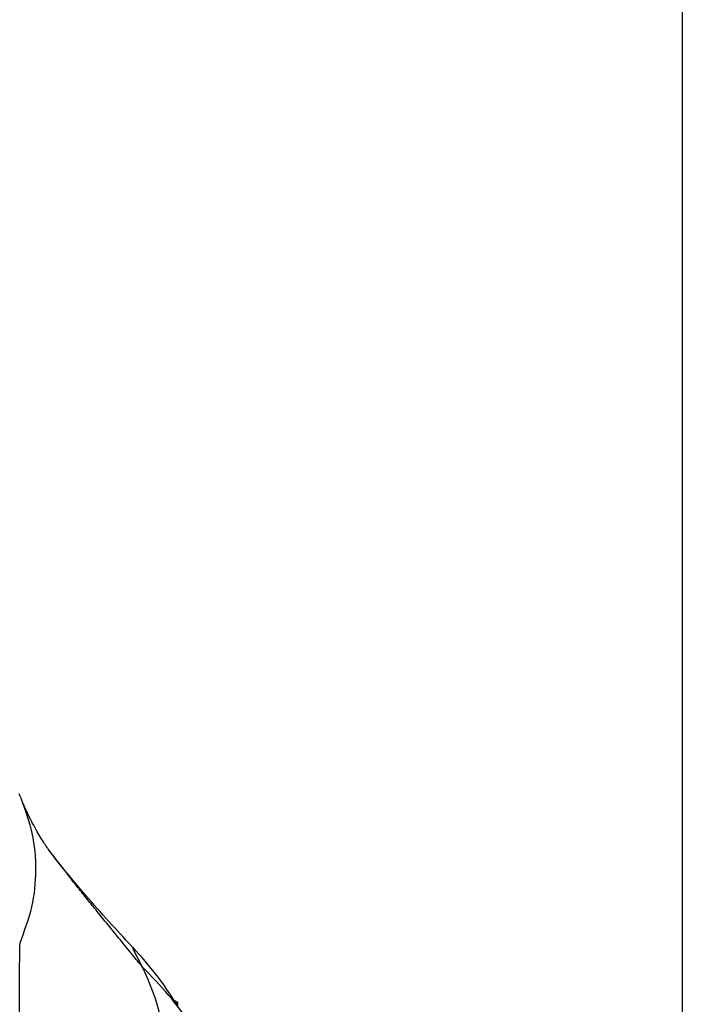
# Model space of a CAD drawing. Header units: millimetres. Extents: x 13 to 546, y 13 to 419.
# Tile 19 of 23: x 515 to 546, y 220 to 266. Entities that reach past the tile are written whole.
import ezdxf

# ---------------------------------------------------------------- set-up
doc = ezdxf.new("R2010")
doc.units = ezdxf.units.MM
doc.header["$LTSCALE"] = 2
doc.linetypes.add('SLD-Solid', pattern=[0])
doc.layers.add('TEXT', color=140, linetype='SLD-Solid', lineweight=25)

msp = doc.modelspace()

# ---------------------------------------------------------------- linework, layer by layer
for p, q in [((515.096, 229.268), (515.087, 229.293)), ((520.29, 222.305), (520.745, 221.441)), ((522.424, 219.745), (522.258, 219.841)), ((522.335, 219.694), (522.424, 219.745)), ((522.424, 219.582), (522.424, 219.745))]:
    msp.add_line(p, q)
msp.add_arc((491.001, 219.49), 26, 22.1328, 22.7632)
for points, knots in [([(515.073, 229.282), (515.26, 228.76), (515.651, 227.67), (515.791, 225.978), (515.625, 224.24), (515.204, 223.108), (514.994, 222.542)], [0, 0, 0, 0, 0.234864, 0.489909, 0.744955, 1, 1, 1, 1]), ([(516.375, 226.915), (516.344, 226.956), (516.22, 227.125), (515.941, 227.546), (515.547, 228.262), (515.249, 228.851), (515.108, 229.235), (515.096, 229.268)], [0, 0, 0, 0, 0.0897529, 0.3691882, 0.6618106, 0.9714972, 1, 1, 1, 1]), ([(520.384, 222.263), (520.027, 222.646), (519.28, 223.446), (518.194, 224.666), (517.329, 225.688), (516.707, 226.469), (516.461, 226.798), (516.337, 226.965)], [0, 0, 0, 0, 0.224737, 0.469093, 0.728834, 0.863046, 1, 1, 1, 1]), ([(520.745, 221.441), (520.597, 221.622), (520.25, 222.044), (519.738, 222.673), (519.201, 223.332), (518.708, 223.939), (518.232, 224.53), (517.792, 225.079), (517.386, 225.591), (516.929, 226.179), (516.582, 226.627), (516.39, 226.893), (516.375, 226.915)], [0, 0, 0, 0, 0.098421, 0.229589, 0.340999, 0.455546, 0.558883, 0.661237, 0.754277, 0.838369, 0.986781, 1, 1, 1, 1]), ([(514.994, 222.542), (514.991, 222.389), (514.987, 222.112), (514.975, 221.554), (514.96, 220.584), (514.96, 219.423), (515.03, 218.255), (515.139, 217.37), (515.325, 216.518), (515.609, 215.715), (515.991, 214.997), (516.438, 214.397), (516.945, 213.877), (517.46, 213.456), (518.011, 213.083), (518.56, 212.765), (519.035, 212.527), (519.405, 212.361), (519.59, 212.281), (519.683, 212.242)], [0, 0, 0, 0, 0.03431, 0.0625, 0.125, 0.25, 0.315414, 0.375, 0.438745, 0.500001, 0.559895, 0.625, 0.683663, 0.75, 0.808045, 0.875, 0.9375, 0.96875, 1, 1, 1, 1]), ([(522.288, 219.796), (522.014, 220.211), (521.408, 221.13), (520.692, 221.921), (520.298, 222.355)], [0, 0, 0, 0, 0.4511076, 1, 1, 1, 1]), ([(520.952, 212.18), (521.62, 213.694), (521.942, 215.257), (521.873, 218.38), (521.481, 219.939), (520.745, 221.441)], [0, 0, 0, 0, 0.5, 0.5, 1, 1, 1, 1]), ([(523.044, 218.577), (523.01, 218.643), (522.745, 219.157), (522.001, 220.141), (521.175, 220.996), (520.745, 221.441)], [0, 0, 0, 0, 0.06613, 0.513582, 1, 1, 1, 1]), ([(517.603, 206.443), (517.49, 206.545), (517.265, 206.749), (516.822, 207.171), (516.061, 207.934), (515.024, 209.107), (513.888, 210.661), (512.895, 212.376), (512.075, 214.242), (511.424, 216.218), (510.987, 217.917), (510.679, 219.293), (510.534, 219.985), (510.461, 220.331)], [0, 0, 0, 0, 0.031255, 0.062509, 0.125015, 0.250007, 0.374984, 0.499972, 0.624969, 0.749975, 0.874981, 0.93749, 1, 1, 1, 1])]:
    msp.add_open_spline(points, degree=3, knots=knots)
for points in [[(522.258, 219.841), (522.285, 219.792), (522.311, 219.743), (522.335, 219.694)], [(522.335, 219.694), (522.365, 219.657), (522.395, 219.62), (522.424, 219.582)]]:
    msp.add_open_spline(points, degree=3)
at = {"layer": 'TEXT'}
msp.add_line((546.1, 419.1), (546.1, 12.7), dxfattribs=at)

doc.saveas('drawing.dxf')
